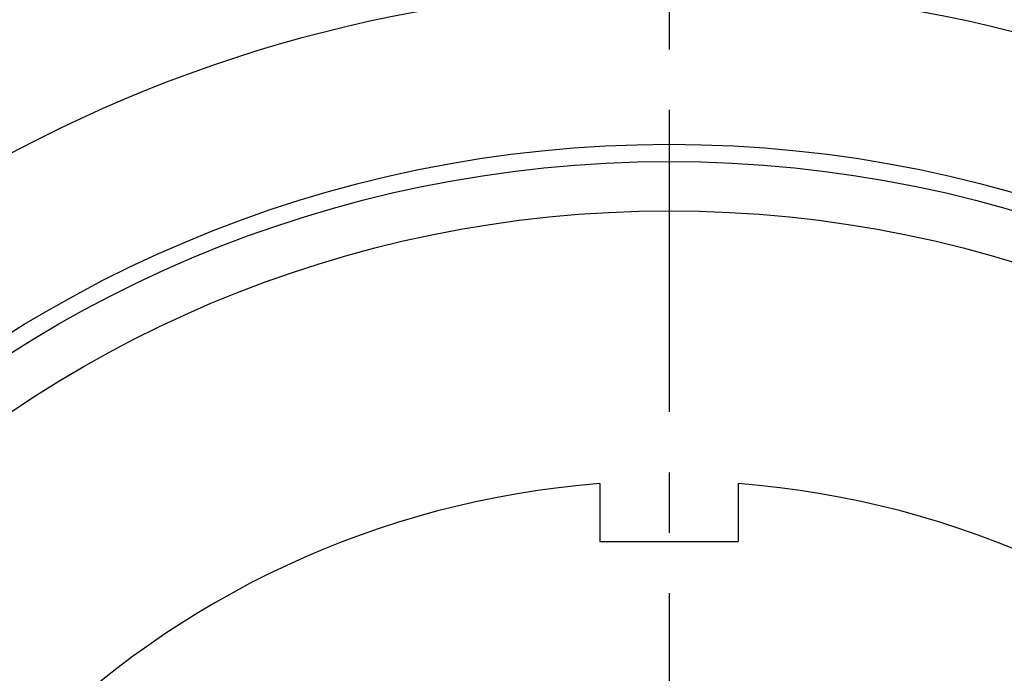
# Model space of a CAD drawing. Extents: x -130 to 273, y -130 to 273.
# Tile 3 of 9: x -38 to 19, y 41 to 79. Entities that reach past the tile are written whole.
import ezdxf

# ---------------------------------------------------------------- set-up
doc = ezdxf.new("R2010")
doc.units = 0
doc.header["$LTSCALE"] = 14
doc.linetypes.add('CENTER', pattern=[2, 1.25, -0.25, 0.25, -0.25])
doc.layers.get('0').update_dxf_attribs({"linetype": 'CONTINUOUS'})
doc.layers.add('CENTER', color=1, linetype='CENTER')

msp = doc.modelspace()

# ---------------------------------------------------------------- linework, layer by layer
for p, q in [((-4, 52.347), (-4, 49)), ((4, 52.347), (4, 49)), ((-4, 49), (4, 49))]:
    msp.add_line(p, q)
for radius in [120, 72, 71, 68.147]:
    msp.add_circle((0, 0), radius)
for radius, start, end in [(81, 59.29495, 120.70505), (52.5, 94.3696, 175.6304), (52.5, 4.3696, 85.6304)]:
    msp.add_arc((0, 0), radius, start, end)
at = {"layer": 'CENTER'}
msp.add_line((0, 130), (0, -130), dxfattribs=at)

doc.saveas('drawing.dxf')
